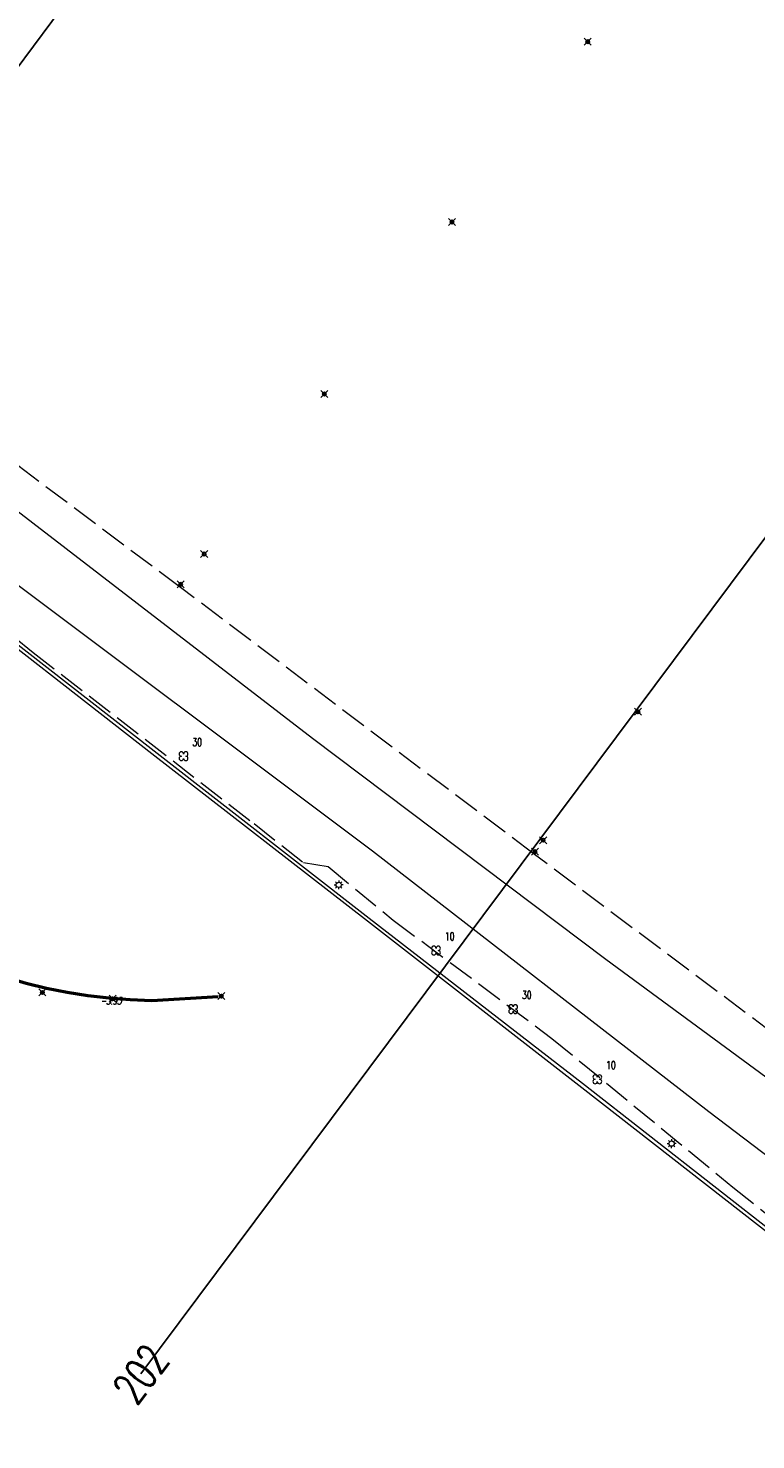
# Model space of a CAD drawing. Header units: metres. Extents: x 113132 to 113925, y 483082 to 483769.
# Tile 3 of 54: x 113257 to 113298, y 483584 to 483664. Entities that reach past the tile are written whole.
import ezdxf
from ezdxf.enums import TextEntityAlignment as Align

# ---------------------------------------------------------------- set-up
doc = ezdxf.new("R2010")
doc.units = ezdxf.units.M
doc.header["$PDMODE"] = 35
doc.header["$PDSIZE"] = 0.2
doc.linetypes.add('TALUDLIJN', pattern=[2, 1.5, -0.5])
for name, color, linetype in [('$detailpunten', 4, 'CONTINUOUS'), ('profiellijn_50m', 6, 'CONTINUOUS'), ('profielnummer_50m', 6, 'CONTINUOUS')]:
    doc.layers.add(name, color=color, linetype=linetype)
for name, color, linetype, lineweight in [('BOOM_boom', 7, 'CONTINUOUS', 18), ('DRPL_dorpelhoogte', 6, 'CONTINUOUS', 18), ('GHGB_gevel_hoofdgebouw', 1, 'CONTINUOUS', 50), ('KKLI_kant_klinkers', 7, 'CONTINUOUS', 18), ('KOVM_kant_overig_materiaal', 6, 'CONTINUOUS', 18), ('KSLT_kant_sloot', 4, 'CONTINUOUS', 18), ('LNTP_lantaarnpaal', 7, 'CONTINUOUS', 18), ('TALH_talud_hoog', 32, 'TALUDLIJN', 18)]:
    doc.layers.add(name, color=color, linetype=linetype, lineweight=lineweight)
doc.layers.add('Defpoints2', color=11, linetype='CONTINUOUS', lineweight=18, plot=False)
doc.styles.add('Romans', font='romans.shx', dxfattribs={"width": 0.7, "height": 2})
doc.styles.get("Standard").update_dxf_attribs({"font": 'romans.shx', "height": 0.9})

# ---------------------------------------------------------------- blocks, each defined once
blk = doc.blocks.new('mvpnt-flat-37')
at = {"layer": '$detailpunten', "linetype": 'Continuous'}
blk.add_point((0, 0), dxfattribs=at)
blk = doc.blocks.new('mvpnt-flat-38')
at = {"layer": '$detailpunten', "linetype": 'Continuous'}
blk.add_point((0, 0), dxfattribs=at)
blk = doc.blocks.new('mvpnt-flat-39')
at = {"layer": '$detailpunten', "linetype": 'Continuous'}
blk.add_point((0, 0), dxfattribs=at)
blk = doc.blocks.new('mvpnt-flat-40')
at = {"layer": '$detailpunten', "linetype": 'Continuous'}
blk.add_point((0, 0), dxfattribs=at)
blk = doc.blocks.new('mvpnt-flat-41')
at = {"layer": '$detailpunten', "linetype": 'Continuous'}
blk.add_point((0, 0), dxfattribs=at)
blk = doc.blocks.new('mvpnt-flat-48')
at = {"layer": '$detailpunten', "linetype": 'Continuous'}
blk.add_point((0, 0), dxfattribs=at)
blk = doc.blocks.new('mvpnt-flat-49')
at = {"layer": '$detailpunten', "linetype": 'Continuous'}
blk.add_point((0, 0), dxfattribs=at)
blk = doc.blocks.new('mvpnt-flat-50')
at = {"layer": '$detailpunten', "linetype": 'Continuous'}
blk.add_point((0, 0), dxfattribs=at)
blk = doc.blocks.new('mvpnt-flat-585')
at = {"layer": '$detailpunten', "linetype": 'Continuous'}
blk.add_point((0, 0), dxfattribs=at)
blk = doc.blocks.new('mvpnt-flat-586')
at = {"layer": '$detailpunten', "linetype": 'Continuous'}
blk.add_point((0, 0), dxfattribs=at)
blk = doc.blocks.new('mvpnt-flat-587')
at = {"layer": '$detailpunten', "linetype": 'Continuous'}
blk.add_point((0, 0), dxfattribs=at)
blk = doc.blocks.new('LNTP-flat-43')
at = {"layer": 'LNTP_lantaarnpaal'}
for points in [[(-0.25, 0), (-0.15, 0)], [(-0.177, 0.177), (-0.106, 0.106)], [(0, 0.25), (0, 0.15)], [(0.177, 0.177), (0.106, 0.106)], [(0.25, 0), (0.15, 0)], [(-0.177, -0.177), (-0.106, -0.106)], [(0, -0.25), (0, -0.15)], [(0.177, -0.177), (0.106, -0.106)]]:
    blk.add_lwpolyline(points, dxfattribs=at)
blk.add_circle((0, 0), 0.15, dxfattribs=at)
blk = doc.blocks.new('LNTP-flat-44')
at = {"layer": 'LNTP_lantaarnpaal'}
for points in [[(-0.25, 0), (-0.15, 0)], [(-0.177, 0.177), (-0.106, 0.106)], [(0, 0.25), (0, 0.15)], [(0.177, 0.177), (0.106, 0.106)], [(0.25, 0), (0.15, 0)], [(-0.177, -0.177), (-0.106, -0.106)], [(0, -0.25), (0, -0.15)], [(0.177, -0.177), (0.106, -0.106)]]:
    blk.add_lwpolyline(points, dxfattribs=at)
blk.add_circle((0, 0), 0.15, dxfattribs=at)
blk = doc.blocks.new('BOOM-flat-174')
at = {"layer": 'BOOM_boom'}
for centre, start, end in [((-0.125, 0.125), 0, 270), ((-0.125, -0.125), 90, 0), ((0.125, 0.125), 270, 180), ((0.125, -0.125), 180, 90)]:
    blk.add_arc(centre, 0.125, start, end, dxfattribs=at)
at = {"layer": 'BOOM_boom', "style": 'Romans', "width": 0.7}
for tag, p in [('STAMDIAMETER', (0.5, 0.575)), ('KRUINDIAMETER', (0.5, -0.175)), ('SOORT', (0.5, -0.875))]:
    blk.add_attdef(tag, p, '', height=0.45, dxfattribs=at)
blk = doc.blocks.new('BOOM-flat-175')
at = {"layer": 'BOOM_boom'}
for centre, start, end in [((-0.125, 0.125), 0, 270), ((-0.125, -0.125), 90, 0), ((0.125, 0.125), 270, 180), ((0.125, -0.125), 180, 90)]:
    blk.add_arc(centre, 0.125, start, end, dxfattribs=at)
at = {"layer": 'BOOM_boom', "style": 'Romans', "width": 0.7}
for tag, p in [('STAMDIAMETER', (0.5, 0.575)), ('KRUINDIAMETER', (0.5, -0.175)), ('SOORT', (0.5, -0.875))]:
    blk.add_attdef(tag, p, '', height=0.45, dxfattribs=at)
blk = doc.blocks.new('BOOM-flat-176')
at = {"layer": 'BOOM_boom'}
for centre, start, end in [((-0.125, 0.125), 0, 270), ((-0.125, -0.125), 90, 0), ((0.125, 0.125), 270, 180), ((0.125, -0.125), 180, 90)]:
    blk.add_arc(centre, 0.125, start, end, dxfattribs=at)
at = {"layer": 'BOOM_boom', "style": 'Romans', "width": 0.7}
for tag, p in [('STAMDIAMETER', (0.5, 0.575)), ('KRUINDIAMETER', (0.5, -0.175)), ('SOORT', (0.5, -0.875))]:
    blk.add_attdef(tag, p, '', height=0.45, dxfattribs=at)
blk = doc.blocks.new('BOOM-flat-177')
at = {"layer": 'BOOM_boom'}
for centre, start, end in [((-0.125, 0.125), 0, 270), ((-0.125, -0.125), 90, 0), ((0.125, 0.125), 270, 180), ((0.125, -0.125), 180, 90)]:
    blk.add_arc(centre, 0.125, start, end, dxfattribs=at)
at = {"layer": 'BOOM_boom', "style": 'Romans', "width": 0.7}
for tag, p in [('STAMDIAMETER', (0.5, 0.575)), ('KRUINDIAMETER', (0.5, -0.175)), ('SOORT', (0.5, -0.875))]:
    blk.add_attdef(tag, p, '', height=0.45, dxfattribs=at)

msp = doc.modelspace()

# ---------------------------------------------------------------- linework, layer by layer
at = {"layer": 'GHGB_gevel_hoofdgebouw'}
msp.add_lwpolyline([(113228.849, 483634.071), (113234.123, 483635.763), (113235.867, 483630.481, 0.332149), (113263.709, 483609.021), (113267.464, 483609.246)], format="xyb", dxfattribs=at)
at = {"layer": 'KKLI_kant_klinkers'}
msp.add_polyline3d([(113305.736, 483590.313, 0), (113299.072, 483595.461, 0), (113288.015, 483604.085, 0), (113275.902, 483613.497, 0), (113263.715, 483622.966, 0), (113251.573, 483632.416, 0), (113241.872, 483639.984, 0), (113239.946, 483641.475, 0), (113239.598, 483641.649, 0), (113239.231, 483641.776, 0), (113238.65, 483641.877, 0), (113238.061, 483641.865, 0)], dxfattribs=at)
at = {"layer": 'KOVM_kant_overig_materiaal'}
msp.add_polyline3d([(113305.815, 483590.505, 0), (113299.193, 483595.62, 0), (113288.06, 483604.325, 0), (113276.002, 483613.653, 0), (113263.856, 483623.122, 0), (113251.69, 483632.573, 0), (113241.987, 483640.15, 0), (113240.065, 483641.64, 0), (113239.641, 483641.849, 0), (113239.191, 483641.993, 0), (113238.802, 483642.061, 0), (113238.407, 483642.08, 0)], dxfattribs=at)
at = {"layer": 'KSLT_kant_sloot'}
for points in [[(113308.752, 483592.426, 0), (113295.204, 483602.72, 0), (113276.186, 483617.456, 0), (113253.873, 483634.172, 0), (113235.055, 483648.706, 0), (113226.4, 483655.224, 0), (113224.207, 483657.002, 0), (113224.213, 483657.937, 0), (113224.557, 483658.772, 0), (113225.947, 483659.062, 0)], [(113436.113, 483494.195, 0), (113421.012, 483507.836, 0), (113401.362, 483523.738, 0), (113383.23, 483539.27, 0), (113363.576, 483554.915, 0), (113331.952, 483579.23, 0), (113323.623, 483586.009, 0), (113303.914, 483600.644, 0), (113289.372, 483611.324, 0), (113272.795, 483623.835, 0), (113244.939, 483645.284, 0), (113229.603, 483657.275, 0), (113225.947, 483659.062, 0)]]:
    msp.add_polyline3d(points, dxfattribs=at)
at = {"layer": 'profiellijn_50m'}
for p, q in [((113223.213, 483617.671), (113279.38, 483692.942)), ((113263.1, 483587.9), (113318.316, 483661.896))]:
    msp.add_line(p, q, dxfattribs=at)
at = {"layer": 'TALH_talud_hoog'}
for points in [[(113436.493, 483488.691, 0), (113438.282, 483489.055, 0), (113439.6, 483489.947, 0), (113440.468, 483491.378, 0), (113440.376, 483492.765, 0), (113439.288, 483494.213, 0), (113436.01, 483497.201, 0), (113422.859, 483508.982, 0), (113403.291, 483524.965, 0), (113384.092, 483540.975, 0), (113364.752, 483556.649, 0), (113345.115, 483572.018, 0), (113325.14, 483587.171, 0), (113305.264, 483602.329, 0), (113285.281, 483617.324, 0), (113265.334, 483632.366, 0), (113245.307, 483647.378, 0), (113227.765, 483660.199, 0), (113226.132, 483661.067, 0), (113224.651, 483661.426, 0), (113223.022, 483661.079, 0), (113222.064, 483660.246, 0), (113221.375, 483659.026, 0), (113221.275, 483658.326, 0)], [(113221.275, 483658.326, 0), (113221.57, 483656.365, 0), (113222.761, 483654.574, 0), (113224.918, 483652.287, 0), (113228.818, 483649.317, 0), (113234.506, 483646.081, 0), (113240.398, 483641.679, 0), (113248.139, 483635.918, 0), (113257.01, 483628.692, 0), (113269.492, 483619.015, 0), (113272.284, 483616.813, 0), (113273.682, 483616.59, 0), (113277.368, 483613.556, 0), (113286.331, 483606.875, 0), (113296.558, 483598.465, 0), (113305.386, 483591.473, 0)]]:
    msp.add_polyline3d(points, dxfattribs=at)

# ---------------------------------------------------------------- block references
at = {"layer": 'Defpoints2'}
for name, p in [('mvpnt-flat-41', (113288.359, 483663.23)), ('mvpnt-flat-40', (113280.689, 483653.033)), ('mvpnt-flat-39', (113273.469, 483643.31)), ('mvpnt-flat-38', (113266.673, 483634.261)), ('mvpnt-flat-37', (113265.347, 483632.546)), ('mvpnt-flat-48', (113291.198, 483625.339)), ('mvpnt-flat-49', (113285.839, 483618.077)), ('mvpnt-flat-50', (113285.379, 483617.43)), ('LNTP-flat-43', (113274.282, 483615.552)), ('mvpnt-flat-585', (113257.532, 483609.47)), ('mvpnt-flat-586', (113261.502, 483609.111)), ('mvpnt-flat-587', (113267.648, 483609.263)), ('LNTP-flat-44', (113293.098, 483600.922))]:
    msp.add_blockref(name, p, dxfattribs=at)
for name, p, values in [('BOOM-flat-177', (113265.51, 483622.827), {'STAMDIAMETER': '30'}), ('BOOM-flat-176', (113279.785, 483611.839), {'STAMDIAMETER': '10'}), ('BOOM-flat-175', (113284.143, 483608.528), {'STAMDIAMETER': '30'}), ('BOOM-flat-174', (113288.9, 483604.561), {'STAMDIAMETER': '10'})]:
    msp.add_blockref(name, p, dxfattribs=at).add_auto_attribs(values)

# ---------------------------------------------------------------- texts
at = {"layer": 'DRPL_dorpelhoogte', "oblique": 15, "width": 0.7125}
msp.add_text('-3.93', height=0.4, dxfattribs=at).set_placement((113261.403, 483608.796), align=Align.CENTER)
at = {"layer": 'profielnummer_50m', "style": 'Romans', "width": 0.7}
msp.add_text('202', height=1.8, rotation=53.26978, dxfattribs=at).set_placement((113263.1, 483587.9), align=Align.MIDDLE_CENTER)

doc.saveas('drawing.dxf')
